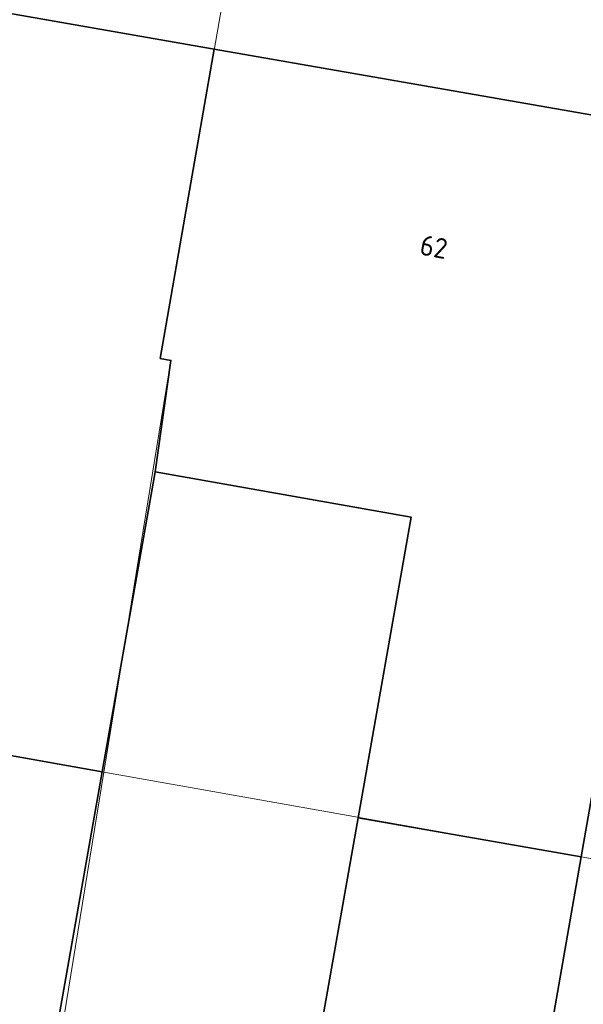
# Model space of a CAD drawing. Header units: metres. Extents: x 2514 to 227642, y 1683 to 852646.
# Tile 196 of 256: x 113805 to 113819, y 426337 to 426362. Entities that reach past the tile are written whole.
import ezdxf
from ezdxf.enums import TextEntityAlignment as Align
from ezdxf.lldxf.tags import DXFTag

# ---------------------------------------------------------------- set-up
doc = ezdxf.new("R2010")
doc.units = ezdxf.units.M
for name, color, linetype, lineweight in [('B-WE-KG-GRENS_PERCEEL-GV', 252, 'KG-PERCEEL', 18), ('B-WE-OG-BEBOUWING-GV', 4, 'Continuous', 35), ('B-WE-OG-BEBOUWING_HUISNUMMER-T25-200', 7, 'Continuous', 25)]:
    doc.layers.add(name, color=color, linetype=linetype, lineweight=lineweight)
doc.styles.add('NLCS-ISO-M200-T25', font='NLCS-ISO.ttf', dxfattribs={"height": 0.5})
doc.styles.get("Standard").update_dxf_attribs({"font": 'romans'})
tags = doc.linetypes.add('KG-PERCEEL', pattern='A,5.5,-2,["P",Standard,S=1.8,R=0,X=-0.5,Y=-0.9],-2,5.5,-2,[5,NLCS.SHX,S=0.75,R=0,X=0,Y=0],-2', length=19).pattern_tags.tags
tags[6] = DXFTag(74, 10)

msp = doc.modelspace()

# ---------------------------------------------------------------- linework, layer by layer
at = {"layer": 'B-WE-KG-GRENS_PERCEEL-GV', "ltscale": 0.2}
for points in [[(113808.861, 426353.269), (113810.889, 426364.861), (113799.334, 426366.882)], [(113808.861, 426353.269), (113809.127, 426353.222), (113807.467, 426343.042), (113819.277, 426340.947), (113823.057, 426362.562), (113823.086, 426362.727), (113810.889, 426364.861)], [(113819.277, 426340.947), (113823.401, 426340.215), (113826.697, 426358.686), (113823.861, 426362.592), (113823.086, 426362.727)], [(113795.775, 426345.117), (113807.31, 426343.07), (113807.467, 426343.042)], [(113807.467, 426343.042), (113805.833, 426333.017), (113805.567, 426333.064), (113804.167, 426325.137), (113803.292, 426320.183), (113815.275, 426318.067)], [(113819.277, 426340.947), (113815.275, 426318.067), (113819.321, 426317.352), (113823.401, 426340.215)]]:
    msp.add_lwpolyline(points, dxfattribs=at)
at = {"layer": 'B-WE-OG-BEBOUWING-GV'}
for points in [[(113810.2, 426360.92), (113798.645, 426362.942), (113797.309, 426355.299), (113797.574, 426355.252), (113797.512, 426354.908), (113800.108, 426354.476), (113800.285, 426355.536), (113803.829, 426354.946), (113802.011, 426344.01), (113807.427, 426343.049), (113808.735, 426350.467), (113809.127, 426353.222), (113808.861, 426353.269)], [(113822.397, 426358.787), (113810.2, 426360.92), (113808.861, 426353.269), (113809.127, 426353.222), (113808.735, 426350.467), (113815.067, 426349.349), (113813.755, 426341.913), (113819.277, 426340.947)], [(113807.427, 426343.049), (113802.011, 426344.01), (113800.319, 426333.836), (113794.039, 426334.88), (113793.633, 426334.955), (113792.279, 426327.216), (113804.18, 426325.135), (113805.534, 426332.874), (113805.628, 426332.857)], [(113819.277, 426340.947), (113813.755, 426341.913), (113811.798, 426330.828), (113808.364, 426331.434), (113808.525, 426332.345), (113805.628, 426332.857), (113805.534, 426332.874), (113804.18, 426325.135), (113816.145, 426323.042)]]:
    msp.add_lwpolyline(points, close=True, dxfattribs=at)

# ---------------------------------------------------------------- texts
at = {"layer": 'B-WE-OG-BEBOUWING_HUISNUMMER-T25-200', "style": 'NLCS-ISO-M200-T25'}
msp.add_text('62', height=0.5, rotation=350, dxfattribs=at).set_placement((113815.629, 426356.028), align=Align.MIDDLE)

doc.saveas('drawing.dxf')
